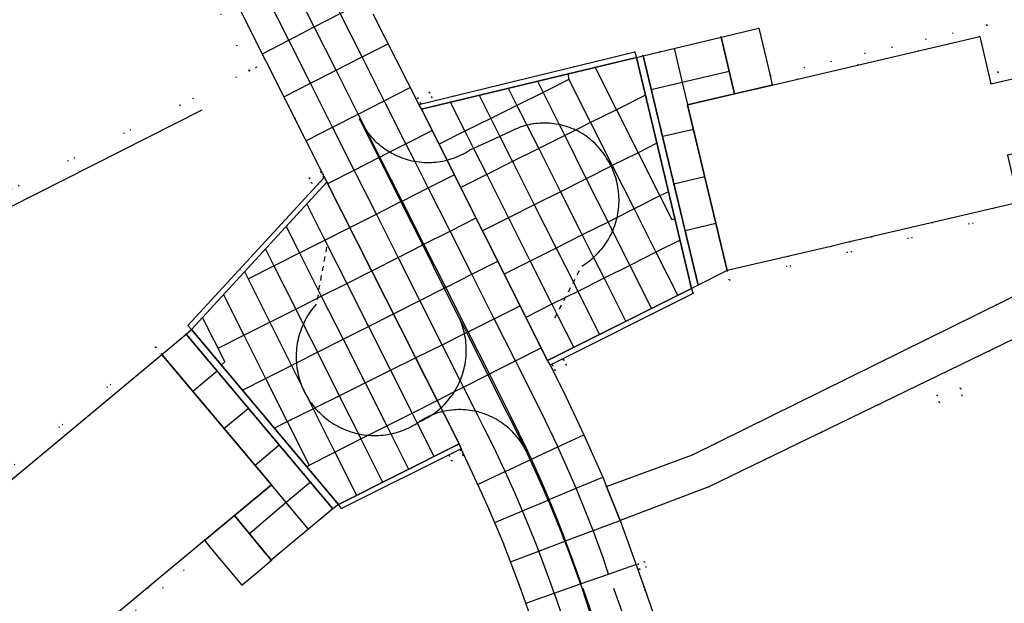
# Model space of a CAD drawing. Header units: metres. Extents: x 174791 to 179073, y 406431 to 409043.
# Tile 237 of 256: x 177631 to 177733, y 407248 to 407309. Entities that reach past the tile are written whole.
import ezdxf

# ---------------------------------------------------------------- set-up
doc = ezdxf.new("R2010")
doc.units = ezdxf.units.M
doc.linetypes.add('DOT', pattern=[6.35, 0, -6.35])
for name, color, linetype in [('panden', 254, 'Continuous'), ('scheiding_hek', 254, 'Continuous'), ('scheiding_muur', 254, 'Continuous'), ('terreindeelbegroeid', 254, 'DOT'), ('terreindeelonbegroeid', 254, 'DOT'), ('wegdeel_molgoot', 254, 'Continuous'), ('wegdeel_opstelplaats', 254, 'Continuous'), ('wegdeel_platform_vliegverkeer', 254, 'Continuous'), ('wegdeel_rijbaan', 254, 'Continuous'), ('wegdeel_rolbaan', 254, 'Continuous'), ('weginrichtingselement_markering_vliegtuigverharding', 254, 'Continuous'), ('weginrichtingselement_voeg_vliegtuigverharding', 254, 'Continuous')]:
    doc.layers.add(name, color=color, linetype=linetype)

msp = doc.modelspace()

# ---------------------------------------------------------------- linework, layer by layer
at = {"layer": 'panden'}
for points in [[(177704.463, 407282.817, 0), (177700.383, 407299.942, 0), (177705.242, 407301.076, 0), (177709.132, 407301.983, 0), (177730.572, 407306.986, 0), (177731.714, 407302.093, 0), (177735.015, 407302.859, 0), (177735.912, 407299.195, 0), (177736.81, 407295.529, 0), (177733.431, 407294.736, 0), (177734.573, 407289.843, 0), (177719.363, 407286.294, 0), (177718.194, 407286.021, 0), (177717.123, 407285.771, 0), (177715.175, 407285.317, 0)], [(177622.819, 407248.281, 0), (177624.877, 407250, 0), (177625.482, 407250.506, 0), (177622.266, 407254.366, 0), (177646.02, 407274.158, 0), (177657.352, 407260.685, 0), (177653.544, 407257.513, 0), (177650.469, 407254.951, 0), (177644.527, 407250, 0), (177633.535, 407240.842, 0), (177630.319, 407244.702, 0), (177627.712, 407242.536, 0), (177625.266, 407245.408, 0)]]:
    msp.add_polyline3d(points, close=True, dxfattribs=at)
at = {"layer": 'scheiding_hek'}
msp.add_polyline3d([(177650.183, 407299.389, 0), (177593.359, 407270.675, 0), (177605.905, 407237.423, 0)], dxfattribs=at)
at = {"layer": 'scheiding_muur'}
msp.add_line((177655.943, 407251.654), (177655.929, 407251.641), dxfattribs=at)
at = {"layer": 'terreindeelbegroeid'}
for points in [[(177734.777, 407303.832, 0), (177732.461, 407303.293, 0), (177731.319, 407308.187, 0), (177708.903, 407302.956, 0), (177707.749, 407307.852, 0), (177703.859, 407306.941, 0), (177695.782, 407305.014, 0), (177695.085, 407304.842, 0), (177694.941, 407305.401, 0), (177672.592, 407299.96, 0), (177667.891, 407309.279, 0), (177669.679, 407310.099, 0), (177676.943, 407313.777, 0), (177678.114, 407311.421, 0), (177713.444, 407328.971, 0), (177740.107, 407342.666, 0)], [(177630.49, 407314.573, 0), (177638.905, 407318.841, 0), (177639.149, 407318.381, 0), (177645.861, 407316.198, 0), (177651.233, 407314.414, 0), (177651.67, 407314.664, 0), (177656.866, 407304.357, 0), (177655.791, 407303.822, 0), (177655.075, 407303.466, 0), (177650.833, 407311.881, 0), (177650.481, 407312.556, 0), (177645.236, 407314.298, 0), (177638.53, 407316.479, 0), (177638.058, 407316.169, 0), (177631.391, 407312.787, 0), (177628.799, 407311.486, 0)], [(177628.799, 407311.486, 0), (177631.391, 407312.787, 0), (177638.058, 407316.169, 0), (177638.53, 407316.479, 0), (177645.236, 407314.298, 0), (177650.481, 407312.556, 0), (177650.833, 407311.881, 0), (177655.075, 407303.466, 0), (177647.901, 407299.897, 0), (177590.773, 407271.476, 0)], [(177604.836, 407234.953, 0), (177595.176, 407261.617, 0), (177590.773, 407271.476, 0), (177647.901, 407299.897, 0), (177655.075, 407303.466, 0), (177655.791, 407303.822, 0), (177656.866, 407304.357, 0), (177662.863, 407292.461, 0), (177648.728, 407277.136, 0), (177649.084, 407276.715, 0), (177648.536, 407276.248, 0), (177646.02, 407274.158, 0), (177645.38, 407274.926, 0), (177620.858, 407254.494, 0), (177624.075, 407250.633, 0), (177622.193, 407249.026, 0), (177622.819, 407248.281, 0)], [(177743.902, 407285.01, 0), (177700.901, 407263.763, 0), (177691.99, 407260.521, 0), (177691.606, 407261.474, 0), (177689.663, 407265.857, 0), (177687.512, 407270.382, 0), (177686.166, 407273.05, 0), (177700.947, 407280.445, 0), (177700.788, 407280.977, 0), (177701.46, 407281.308, 0), (177704.463, 407282.817, 0), (177704.69, 407281.843, 0), (177735.774, 407289.096, 0)], [(177698.127, 407243.647, 0), (177695.913, 407250, 0), (177693.404, 407257.009, 0), (177702.58, 407260.473, 0), (177745.493, 407281.259, 0)], [(177633.407, 407239.434, 0), (177651.109, 407254.183, 0), (177654.344, 407250.3, 0), (177655.929, 407251.641, 0), (177655.943, 407251.654, 0), (177657.37, 407252.861, 0), (177657.349, 407252.886, 0), (177663.706, 407258.199, 0), (177664.279, 407258.663, 0), (177664.603, 407258.23, 0), (177676.983, 407264.404, 0), (177679.062, 407259.881, 0), (177679.819, 407258.197, 0), (177680.554, 407256.504, 0), (177681.299, 407254.718, 0), (177682.05, 407252.839, 0), (177683.123, 407250, 0), (177683.671, 407248.471, 0), (177683.98, 407247.57, 0)]]:
    msp.add_polyline3d(points, dxfattribs=at)
for points in [[(177672.467, 407300.639, 0), (177672.733, 407300.101, 0), (177673.964, 407300.712, 0), (177673.697, 407301.249, 0)], [(177661.263, 407292.383, 0), (177661.531, 407291.846, 0), (177662.771, 407292.466, 0), (177662.503, 407293.003, 0)], [(177686.41, 407273.037, 0), (177686.678, 407272.5, 0), (177687.846, 407273.084, 0), (177687.577, 407273.621, 0)], [(177726.157, 407269.955, 0), (177726.387, 407269.19, 0), (177728.777, 407269.888, 0), (177728.581, 407270.653, 0)], [(177677.175, 407263.727, 0), (177676.916, 407264.268, 0), (177675.719, 407263.696, 0), (177675.978, 407263.155, 0)], [(177695.232, 407252.522, 0), (177695.409, 407251.949, 0), (177696.106, 407252.164, 0), (177695.93, 407252.738, 0)]]:
    msp.add_polyline3d(points, close=True, dxfattribs=at)
at = {"layer": 'terreindeelonbegroeid'}
for points in [[(177735.015, 407302.859, 0), (177731.714, 407302.093, 0), (177730.572, 407306.986, 0), (177709.132, 407301.983, 0), (177708.903, 407302.956, 0), (177731.319, 407308.187, 0), (177732.461, 407303.293, 0), (177734.777, 407303.832, 0)], [(177672.733, 407300.101, 0), (177672.467, 407300.639, 0), (177673.697, 407301.249, 0), (177673.964, 407300.712, 0)], [(177704.463, 407282.817, 0), (177715.175, 407285.317, 0), (177717.123, 407285.771, 0), (177718.194, 407286.021, 0), (177719.363, 407286.294, 0), (177734.573, 407289.843, 0), (177733.431, 407294.736, 0), (177736.81, 407295.529, 0), (177737.038, 407294.555, 0), (177734.632, 407293.991, 0), (177735.774, 407289.096, 0), (177704.69, 407281.843, 0)], [(177661.531, 407291.846, 0), (177661.263, 407292.383, 0), (177662.503, 407293.003, 0), (177662.771, 407292.466, 0)], [(177646.02, 407274.158, 0), (177622.266, 407254.366, 0), (177625.482, 407250.506, 0), (177624.877, 407250, 0), (177622.819, 407248.281, 0), (177622.193, 407249.026, 0), (177624.075, 407250.633, 0), (177620.858, 407254.494, 0), (177645.38, 407274.926, 0)], [(177686.678, 407272.5, 0), (177686.41, 407273.037, 0), (177687.577, 407273.621, 0), (177687.846, 407273.084, 0)], [(177726.387, 407269.19, 0), (177726.157, 407269.955, 0), (177728.581, 407270.653, 0), (177728.777, 407269.888, 0)], [(177677.175, 407263.727, 0), (177675.978, 407263.155, 0), (177675.719, 407263.696, 0), (177676.916, 407264.268, 0)], [(177651.109, 407254.183, 0), (177633.407, 407239.434, 0), (177630.19, 407243.295, 0), (177628.363, 407241.777, 0), (177627.712, 407242.536, 0), (177630.319, 407244.702, 0), (177633.535, 407240.842, 0), (177644.527, 407250, 0), (177650.469, 407254.951, 0)], [(177695.409, 407251.949, 0), (177695.232, 407252.522, 0), (177695.93, 407252.738, 0), (177696.106, 407252.164, 0)]]:
    msp.add_polyline3d(points, close=True, dxfattribs=at)
at = {"layer": 'wegdeel_molgoot'}
for points in [[(177695.085, 407304.842, 0), (177672.872, 407299.492, 0), (177672.592, 407299.96, 0), (177694.941, 407305.401, 0)], [(177663.103, 407291.965, 0), (177649.084, 407276.715, 0), (177648.728, 407277.136, 0), (177662.863, 407292.461, 0)], [(177686.166, 407273.05, 0), (177685.905, 407273.527, 0), (177700.788, 407280.977, 0), (177700.947, 407280.445, 0)], [(177676.983, 407264.404, 0), (177664.603, 407258.23, 0), (177664.279, 407258.663, 0), (177676.753, 407264.906, 0)]]:
    msp.add_polyline3d(points, close=True, dxfattribs=at)
at = {"layer": 'wegdeel_opstelplaats'}
for points in [[(177708.903, 407302.956, 0), (177709.132, 407301.983, 0), (177705.242, 407301.076, 0), (177703.859, 407306.941, 0), (177707.749, 407307.852, 0)], [(177656.851, 407253.492, 0), (177657.079, 407253.214, 0), (177657.264, 407252.99, 0), (177657.349, 407252.886, 0), (177657.37, 407252.861, 0), (177655.943, 407251.654, 0), (177655.929, 407251.641, 0), (177654.344, 407250.3, 0), (177651.109, 407254.183, 0), (177650.469, 407254.951, 0), (177653.544, 407257.513, 0)]]:
    msp.add_polyline3d(points, close=True, dxfattribs=at)
at = {"layer": 'wegdeel_platform_vliegverkeer'}
for points in [[(177705.242, 407301.076, 0), (177700.383, 407299.942, 0), (177704.463, 407282.817, 0), (177701.46, 407281.308, 0), (177695.782, 407305.014, 0), (177703.859, 407306.941, 0)], [(177700.788, 407280.977, 0), (177685.905, 407273.527, 0), (177672.872, 407299.492, 0), (177695.085, 407304.842, 0)], [(177701.46, 407281.308, 0), (177700.788, 407280.977, 0), (177695.085, 407304.842, 0), (177695.782, 407305.014, 0)], [(177676.753, 407264.906, 0), (177664.279, 407258.663, 0), (177649.084, 407276.715, 0), (177663.103, 407291.965, 0)], [(177663.706, 407258.199, 0), (177657.349, 407252.886, 0), (177657.264, 407252.99, 0), (177657.079, 407253.214, 0), (177656.851, 407253.492, 0), (177653.544, 407257.513, 0), (177657.352, 407260.685, 0), (177646.02, 407274.158, 0), (177648.536, 407276.248, 0)], [(177664.279, 407258.663, 0), (177663.706, 407258.199, 0), (177648.536, 407276.248, 0), (177649.084, 407276.715, 0)]]:
    msp.add_polyline3d(points, close=True, dxfattribs=at)
at = {"layer": 'wegdeel_rijbaan'}
msp.add_polyline3d([(177745.603, 407281.314, 0), (177745.493, 407281.259, 0), (177702.58, 407260.473, 0), (177693.404, 407257.009, 0), (177691.99, 407260.521, 0), (177700.901, 407263.763, 0), (177743.902, 407285.01, 0)], close=True, dxfattribs=at)
at = {"layer": 'wegdeel_rolbaan'}
for points in [[(177683.98, 407247.57, 0), (177683.671, 407248.471, 0), (177683.123, 407250, 0), (177682.05, 407252.839, 0), (177681.299, 407254.718, 0), (177680.554, 407256.504, 0), (177679.819, 407258.197, 0), (177679.062, 407259.881, 0), (177676.983, 407264.404, 0), (177676.753, 407264.906, 0), (177663.103, 407291.965, 0), (177662.863, 407292.461, 0), (177656.866, 407304.357, 0), (177651.67, 407314.664, 0), (177651.233, 407314.414, 0), (177645.861, 407316.198, 0), (177639.149, 407318.381, 0), (177638.905, 407318.841, 0), (177630.49, 407314.573, 0)], [(177667.891, 407309.279, 0), (177672.592, 407299.96, 0), (177672.872, 407299.492, 0), (177685.905, 407273.527, 0), (177686.166, 407273.05, 0), (177687.512, 407270.382, 0), (177689.663, 407265.857, 0), (177691.606, 407261.474, 0), (177691.99, 407260.521, 0), (177693.404, 407257.009, 0), (177695.913, 407250, 0), (177698.127, 407243.647, 0)]]:
    msp.add_polyline3d(points, dxfattribs=at)
at = {"layer": 'weginrichtingselement_markering_vliegtuigverharding'}
for p, q in [((177668.461, 407294.493), (177666.585, 407298.229)), ((177680.971, 407296.683), (177678.253, 407295.429)), ((177682.221, 407297.259), (177680.971, 407296.683)), ((177678.253, 407295.429), (177677.845, 407295.241)), ((177670.748, 407289.938), (177668.461, 407294.493)), ((177672.994, 407285.464), (177670.748, 407289.938)), ((177693.084, 407288.3), (177693.119, 407288.452)), ((177663.006, 407284.747), (177663.098, 407285.239)), ((177675.233, 407281.005), (177672.994, 407285.464)), ((177662.822, 407283.764), (177662.914, 407284.256)), ((177662.638, 407282.781), (177662.73, 407283.273)), ((177662.455, 407281.798), (177662.547, 407282.29)), ((177688.976, 407282.382), (177689.207, 407282.825)), ((177662.271, 407280.815), (177662.363, 407281.307)), ((177688.513, 407281.495), (177688.568, 407281.601)), ((177688.568, 407281.601), (177688.745, 407281.938)), ((177662.179, 407280.324), (177662.112, 407279.966)), ((177676.768, 407277.948), (177675.233, 407281.005)), ((177687.747, 407280.026), (177687.82, 407280.165)), ((177688.051, 407280.608), (177688.282, 407281.052)), ((177662.112, 407279.966), (177662.087, 407279.833)), ((177687.126, 407278.835), (177687.357, 407279.278)), ((177687.588, 407279.722), (177687.747, 407280.026)), ((177686.651, 407277.925), (177686.861, 407278.329)), ((177686.861, 407278.329), (177686.894, 407278.392)), ((177676.768, 407277.948), (177677.537, 407276.416)), ((177677.537, 407276.416), (177679.727, 407272.053)), ((177679.727, 407272.053), (177683.679, 407264.18)), ((177676.802, 407271.295), (177676.873, 407271.46)), ((177678.485, 407268.264), (177678.356, 407268.293)), ((177672.425, 407267.058), (177672.63, 407267.193)), ((177689.466, 407250), (177689.31, 407250.448))]:
    msp.add_line(p, q, dxfattribs=at)
for points in [[(177666.585, 407298.229, 0), (177666.569, 407298.259, 0), (177666.459, 407298.48, 0)], [(177666.459, 407298.48, 0), (177666.569, 407298.259, 0), (177666.585, 407298.229, 0)], [(177666.585, 407298.229, 0), (177666.686, 407298.04, 0), (177666.809, 407297.826, 0), (177666.939, 407297.615, 0), (177667.076, 407297.409, 0), (177667.219, 407297.207, 0), (177667.25, 407297.166, 0)], [(177683.77, 407297.832, 0), (177683.759, 407297.829, 0), (177683.532, 407297.768, 0), (177683.307, 407297.701, 0), (177683.085, 407297.626, 0), (177682.865, 407297.544, 0), (177682.647, 407297.456, 0), (177682.433, 407297.361, 0), (177682.221, 407297.259, 0)], [(177687.104, 407297.897, 0), (177687.018, 407297.915, 0), (177686.787, 407297.957, 0), (177686.555, 407297.991, 0), (177686.322, 407298.017, 0), (177686.088, 407298.037, 0), (177685.853, 407298.049, 0), (177685.619, 407298.054, 0), (177685.384, 407298.051, 0), (177685.149, 407298.041, 0), (177684.915, 407298.024, 0), (177684.682, 407297.999, 0), (177684.449, 407297.968, 0), (177684.218, 407297.929, 0), (177683.988, 407297.882, 0), (177683.77, 407297.832, 0)], [(177687.476, 407297.811, 0), (177687.248, 407297.867, 0), (177687.104, 407297.897, 0)], [(177688.799, 407297.329, 0), (177688.615, 407297.414, 0), (177688.393, 407297.508, 0), (177688.167, 407297.595, 0), (177687.939, 407297.674, 0), (177687.709, 407297.747, 0), (177687.476, 407297.811, 0)], [(177667.25, 407297.166, 0), (177667.368, 407297.01, 0), (177667.524, 407296.817, 0), (177667.685, 407296.629, 0), (177667.853, 407296.447, 0), (177668.025, 407296.27, 0), (177668.204, 407296.098, 0), (177668.388, 407295.932, 0), (177668.576, 407295.772, 0), (177668.77, 407295.618, 0), (177668.969, 407295.471, 0), (177669.172, 407295.329, 0), (177669.379, 407295.194, 0), (177669.588, 407295.067, 0)], [(177692.008, 407294.43, 0), (177691.88, 407294.635, 0), (177691.745, 407294.835, 0), (177691.604, 407295.031, 0), (177691.457, 407295.222, 0), (177691.303, 407295.409, 0), (177691.144, 407295.59, 0), (177690.979, 407295.767, 0), (177690.808, 407295.938, 0), (177690.632, 407296.103, 0), (177690.45, 407296.262, 0), (177690.264, 407296.416, 0), (177690.073, 407296.564, 0), (177689.877, 407296.705, 0), (177689.676, 407296.84, 0), (177689.472, 407296.968, 0), (177689.263, 407297.09, 0), (177689.051, 407297.205, 0), (177688.835, 407297.313, 0), (177688.799, 407297.329, 0)], [(177669.588, 407295.067, 0), (177669.806, 407294.944, 0), (177670.025, 407294.829, 0), (177670.248, 407294.721, 0), (177670.474, 407294.62, 0), (177670.703, 407294.526, 0), (177670.935, 407294.439, 0), (177671.169, 407294.36, 0), (177671.406, 407294.288, 0), (177671.645, 407294.224, 0), (177671.886, 407294.167, 0)], [(177675.515, 407294.227, 0), (177675.579, 407294.243, 0), (177675.819, 407294.31, 0), (177676.056, 407294.385, 0), (177676.291, 407294.467, 0), (177676.523, 407294.556, 0), (177676.752, 407294.653, 0), (177676.977, 407294.756, 0), (177677.2, 407294.867, 0), (177677.419, 407294.985, 0), (177677.634, 407295.11, 0), (177677.845, 407295.241, 0)], [(177692.48, 407293.596, 0), (177692.385, 407293.784, 0), (177692.266, 407294.003, 0), (177692.141, 407294.219, 0), (177692.008, 407294.43, 0)], [(177671.886, 407294.167, 0), (177672.13, 407294.117, 0), (177672.182, 407294.108, 0)], [(177672.182, 407294.108, 0), (177672.375, 407294.076, 0), (177672.621, 407294.042, 0), (177672.868, 407294.015, 0), (177673.116, 407293.997, 0), (177673.364, 407293.987, 0), (177673.613, 407293.984, 0), (177673.861, 407293.989, 0), (177674.11, 407294.002, 0), (177674.357, 407294.023, 0), (177674.604, 407294.051, 0), (177674.85, 407294.088, 0), (177675.095, 407294.132, 0), (177675.338, 407294.184, 0), (177675.515, 407294.227, 0)], [(177693.119, 407288.452, 0), (177693.166, 407288.697, 0), (177693.206, 407288.944, 0), (177693.238, 407289.191, 0), (177693.263, 407289.439, 0), (177693.279, 407289.688, 0), (177693.288, 407289.938, 0), (177693.289, 407290.187, 0), (177693.282, 407290.436, 0), (177693.268, 407290.686, 0), (177693.245, 407290.934, 0), (177693.215, 407291.182, 0), (177693.177, 407291.428, 0), (177693.132, 407291.674, 0), (177693.078, 407291.917, 0), (177693.018, 407292.159, 0), (177692.949, 407292.399, 0), (177692.873, 407292.637, 0), (177692.79, 407292.872, 0), (177692.7, 407293.105, 0), (177692.602, 407293.334, 0), (177692.497, 407293.561, 0), (177692.48, 407293.596, 0)], [(177692.621, 407286.9, 0), (177692.671, 407287.014, 0), (177692.764, 407287.247, 0), (177692.85, 407287.484, 0), (177692.929, 407287.722, 0), (177693, 407287.964, 0), (177693.063, 407288.207, 0), (177693.084, 407288.3, 0)], [(177690.656, 407284.172, 0), (177690.833, 407284.337, 0), (177691.012, 407284.514, 0), (177691.185, 407284.696, 0), (177691.352, 407284.884, 0), (177691.514, 407285.077, 0), (177691.669, 407285.275, 0), (177691.817, 407285.478, 0), (177691.96, 407285.685, 0), (177692.096, 407285.897, 0), (177692.225, 407286.113, 0), (177692.347, 407286.333, 0), (177692.462, 407286.556, 0), (177692.57, 407286.783, 0), (177692.621, 407286.9, 0)], [(177689.439, 407283.268, 0), (177689.652, 407283.402, 0), (177689.861, 407283.542, 0), (177690.065, 407283.688, 0), (177690.265, 407283.841, 0), (177690.459, 407284, 0), (177690.649, 407284.166, 0), (177690.656, 407284.172, 0)], [(177661.995, 407279.341, 0), (177661.83, 407279.151, 0), (177661.67, 407278.956, 0), (177661.517, 407278.755, 0), (177661.37, 407278.551, 0), (177661.23, 407278.341, 0), (177661.096, 407278.128, 0), (177660.968, 407277.91, 0), (177660.848, 407277.689, 0), (177660.734, 407277.464, 0), (177660.652, 407277.29, 0)], [(177660.652, 407277.29, 0), (177660.627, 407277.236, 0), (177660.528, 407277.004, 0), (177660.436, 407276.769, 0), (177660.351, 407276.532, 0), (177660.273, 407276.292, 0), (177660.203, 407276.05, 0), (177660.141, 407275.806, 0), (177660.086, 407275.56, 0), (177660.038, 407275.312, 0), (177659.999, 407275.063, 0), (177659.967, 407274.813, 0), (177659.943, 407274.562, 0), (177659.927, 407274.311, 0), (177659.918, 407274.059, 0), (177659.918, 407273.807, 0), (177659.925, 407273.555, 0), (177659.94, 407273.303, 0), (177659.942, 407273.278, 0)], [(177677.319, 407276.308, 0), (177677.315, 407276.326, 0), (177677.258, 407276.564, 0), (177677.194, 407276.801, 0), (177677.123, 407277.035, 0), (177677.045, 407277.267, 0), (177676.959, 407277.497, 0), (177676.867, 407277.724, 0), (177676.768, 407277.948, 0)], [(177676.873, 407271.46, 0), (177676.899, 407271.52, 0), (177676.989, 407271.748, 0), (177677.072, 407271.978, 0), (177677.148, 407272.211, 0), (177677.216, 407272.446, 0), (177677.278, 407272.683, 0), (177677.332, 407272.922, 0), (177677.379, 407273.163, 0), (177677.419, 407273.404, 0), (177677.451, 407273.647, 0), (177677.476, 407273.891, 0), (177677.493, 407274.135, 0), (177677.503, 407274.38, 0), (177677.506, 407274.625, 0), (177677.501, 407274.87, 0), (177677.488, 407275.115, 0), (177677.468, 407275.359, 0), (177677.441, 407275.602, 0), (177677.406, 407275.845, 0), (177677.364, 407276.086, 0), (177677.319, 407276.308, 0)], [(177659.942, 407273.278, 0), (177659.962, 407273.052, 0), (177659.993, 407272.802, 0), (177660.031, 407272.553, 0), (177660.077, 407272.305, 0), (177660.131, 407272.059, 0), (177660.192, 407271.814, 0), (177660.261, 407271.572, 0), (177660.337, 407271.331, 0), (177660.421, 407271.094, 0), (177660.485, 407270.928, 0)], [(177660.485, 407270.928, 0), (177660.512, 407270.859, 0), (177660.61, 407270.626, 0), (177660.715, 407270.397, 0), (177660.828, 407270.172, 0), (177660.947, 407269.95, 0), (177661.073, 407269.732, 0), (177661.136, 407269.63, 0)], [(177676.273, 407270.308, 0), (177676.338, 407270.412, 0), (177676.465, 407270.627, 0), (177676.584, 407270.846, 0), (177676.697, 407271.069, 0), (177676.802, 407271.295, 0)], [(177674.872, 407268.634, 0), (177674.922, 407268.679, 0), (177675.102, 407268.851, 0), (177675.278, 407269.029, 0), (177675.447, 407269.212, 0), (177675.611, 407269.4, 0), (177675.769, 407269.593, 0), (177675.921, 407269.791, 0), (177676.066, 407269.994, 0), (177676.206, 407270.201, 0), (177676.273, 407270.308, 0)], [(177661.136, 407269.63, 0), (177661.206, 407269.517, 0), (177661.346, 407269.307, 0), (177661.492, 407269.102, 0), (177661.644, 407268.901, 0), (177661.802, 407268.705, 0), (177661.862, 407268.635, 0)], [(177661.862, 407268.635, 0), (177661.967, 407268.514, 0), (177662.137, 407268.328, 0), (177662.313, 407268.147, 0)], [(177662.313, 407268.147, 0), (177662.494, 407267.972, 0), (177662.681, 407267.803, 0)], [(177672.63, 407267.193, 0), (177672.858, 407267.295, 0), (177673.082, 407267.403, 0), (177673.303, 407267.519, 0), (177673.521, 407267.642, 0), (177673.734, 407267.771, 0), (177673.841, 407267.84, 0)], [(177673.841, 407267.84, 0), (177673.677, 407267.769, 0), (177673.46, 407267.667, 0), (177673.247, 407267.558, 0), (177673.038, 407267.443, 0), (177672.832, 407267.321, 0), (177672.63, 407267.193, 0)], [(177673.841, 407267.84, 0), (177673.943, 407267.906, 0), (177674.149, 407268.049, 0), (177674.349, 407268.197, 0), (177674.545, 407268.352, 0), (177674.736, 407268.512, 0), (177674.872, 407268.634, 0)], [(177675.07, 407268.243, 0), (177675.033, 407268.235, 0), (177674.801, 407268.175, 0), (177674.571, 407268.108, 0), (177674.344, 407268.034, 0), (177674.119, 407267.953, 0), (177673.896, 407267.864, 0), (177673.841, 407267.84, 0)], [(177678.356, 407268.293, 0), (177678.12, 407268.337, 0), (177677.884, 407268.374, 0), (177677.647, 407268.403, 0), (177677.408, 407268.425, 0), (177677.17, 407268.44, 0), (177676.93, 407268.447, 0), (177676.691, 407268.447, 0), (177676.452, 407268.439, 0), (177676.213, 407268.423, 0), (177675.975, 407268.4, 0), (177675.738, 407268.37, 0), (177675.501, 407268.332, 0), (177675.266, 407268.287, 0), (177675.07, 407268.243, 0)], [(177683.679, 407264.18, 0), (177683.57, 407264.394, 0), (177683.453, 407264.604, 0), (177683.331, 407264.811, 0), (177683.202, 407265.013, 0), (177683.067, 407265.212, 0), (177682.925, 407265.406, 0), (177682.778, 407265.595, 0), (177682.624, 407265.78, 0), (177682.465, 407265.96, 0), (177682.3, 407266.135, 0), (177682.13, 407266.304, 0), (177681.955, 407266.469, 0), (177681.774, 407266.627, 0), (177681.589, 407266.78, 0), (177681.399, 407266.927, 0), (177681.204, 407267.067, 0), (177681.005, 407267.202, 0), (177680.802, 407267.33, 0), (177680.595, 407267.452, 0), (177680.384, 407267.567, 0), (177680.17, 407267.676, 0), (177679.953, 407267.778, 0), (177679.732, 407267.873, 0), (177679.509, 407267.961, 0), (177679.282, 407268.042, 0), (177679.054, 407268.115, 0), (177678.823, 407268.182, 0), (177678.59, 407268.241, 0), (177678.485, 407268.264, 0)], [(177662.681, 407267.803, 0), (177662.871, 407267.641, 0), (177663.066, 407267.485, 0), (177663.265, 407267.335, 0), (177663.469, 407267.192, 0), (177663.677, 407267.054, 0), (177663.89, 407266.924, 0), (177664.106, 407266.799, 0), (177664.326, 407266.682, 0), (177664.55, 407266.571, 0), (177664.777, 407266.467, 0), (177665.007, 407266.37, 0), (177665.239, 407266.28, 0), (177665.475, 407266.198, 0), (177665.713, 407266.122, 0), (177665.953, 407266.054, 0), (177666.195, 407265.994, 0), (177666.349, 407265.961, 0)], [(177669.699, 407265.949, 0), (177669.904, 407265.994, 0), (177670.146, 407266.055, 0), (177670.386, 407266.123, 0), (177670.624, 407266.198, 0), (177670.86, 407266.281, 0), (177671.093, 407266.371, 0), (177671.322, 407266.468, 0), (177671.549, 407266.572, 0), (177671.773, 407266.683, 0), (177671.993, 407266.8, 0), (177672.209, 407266.925, 0), (177672.425, 407267.058, 0)], [(177666.349, 407265.961, 0), (177666.439, 407265.941, 0), (177666.684, 407265.895, 0), (177666.93, 407265.857, 0), (177667.178, 407265.826, 0), (177667.365, 407265.809, 0)], [(177667.365, 407265.809, 0), (177667.426, 407265.804, 0), (177667.675, 407265.788, 0), (177667.925, 407265.781, 0), (177668.174, 407265.781, 0), (177668.424, 407265.788, 0), (177668.673, 407265.804, 0), (177668.921, 407265.827, 0), (177669.169, 407265.857, 0), (177669.415, 407265.895, 0), (177669.661, 407265.941, 0), (177669.699, 407265.949, 0)], [(177684.112, 407263.261, 0), (177684.105, 407263.276, 0), (177683.679, 407264.18, 0)], [(177685.963, 407259.11, 0), (177685.741, 407259.631, 0), (177685.342, 407260.547, 0), (177684.936, 407261.46, 0), (177684.524, 407262.369, 0), (177684.112, 407263.261, 0)], [(177687.269, 407255.938, 0), (177686.897, 407256.866, 0), (177686.519, 407257.79, 0), (177686.133, 407258.712, 0), (177685.963, 407259.11, 0)], [(177687.694, 407254.852, 0), (177687.6, 407255.096, 0), (177687.269, 407255.938, 0)], [(177689.31, 407250.448, 0), (177689.169, 407250.855, 0), (177688.867, 407251.707, 0), (177688.559, 407252.558, 0), (177688.245, 407253.406, 0), (177687.925, 407254.252, 0), (177687.694, 407254.852, 0)], [(177690.31, 407247.464, 0), (177689.894, 407248.734, 0), (177689.466, 407250, 0)]]:
    msp.add_polyline3d(points, dxfattribs=at)
at = {"layer": 'weginrichtingselement_voeg_vliegtuigverharding'}
for p, q in [((177669.419, 407306.251), (177669.447, 407306.265)), ((177671.701, 407301.726), (177671.739, 407301.745)), ((177696.624, 407301.497), (177696.586, 407301.488)), ((177696.067, 407300.964), (177696.018, 407300.939)), ((177673.972, 407297.3), (177672.872, 407299.492)), ((177700.994, 407297.376), (177697.811, 407296.653)), ((177671.267, 407295.923), (177673.972, 407297.3)), ((177674.686, 407295.878), (177673.972, 407297.3)), ((177669.588, 407295.067), (177671.267, 407295.923)), ((177674.686, 407295.878), (177674.671, 407295.87)), ((177675.515, 407294.227), (177674.686, 407295.878)), ((177697.247, 407295.989), (177697.206, 407295.968)), ((177665.914, 407293.196), (177668.461, 407294.493)), ((177668.461, 407294.493), (177668.571, 407294.549)), ((177668.571, 407294.549), (177669.588, 407295.067)), ((177676.935, 407291.397), (177675.515, 407294.227)), ((177663.206, 407291.816), (177665.914, 407293.196)), ((177698.955, 407291.767), (177702.144, 407292.55)), ((177679.182, 407286.921), (177676.935, 407291.397)), ((177698.894, 407291.752), (177698.955, 407291.767)), ((177698.441, 407290.983), (177698.402, 407290.963)), ((177658.872, 407287.383), (177658.879, 407287.37)), ((177703.305, 407287.676), (177700.115, 407286.924)), ((177679.182, 407286.921), (177679.173, 407286.916)), ((177700.115, 407286.924), (177700.101, 407286.921)), ((177699.625, 407285.974), (177699.597, 407285.96)), ((177683.075, 407279.165), (177681.421, 407282.458)), ((177683.665, 407277.982), (177683.075, 407279.165)), ((177650.234, 407277.945), (177652.55, 407273.382)), ((177685.905, 407273.527), (177683.668, 407277.983)), ((177651.853, 407274.784), (177654.514, 407276.128)), ((177652.173, 407273.045), (177652.164, 407273.037)), ((177652.55, 407273.382), (177652.173, 407273.045)), ((177651.752, 407272.422), (177649.24, 407270.33)), ((177651.783, 407272.448), (177651.752, 407272.422)), ((177654.354, 407270.454), (177656.754, 407271.666)), ((177654.341, 407270.447), (177654.354, 407270.454)), ((177652.453, 407266.509), (177654.965, 407268.577)), ((177675.07, 407268.243), (177674.872, 407268.634)), ((177676.753, 407264.906), (177675.07, 407268.243)), ((177657.647, 407266.542), (177658.991, 407267.21)), ((177657.624, 407266.531), (177657.647, 407266.542)), ((177658.177, 407264.766), (177655.678, 407262.675)), ((177660.983, 407262.551), (177661.245, 407262.719)), ((177661.384, 407260.962), (177658.892, 407258.85)), ((177657.352, 407260.685), (177657.341, 407260.698)), ((177658.892, 407258.85), (177657.352, 407260.685)), ((177658.892, 407258.85), (177655.098, 407255.634)), ((177661.185, 407256.116), (177658.892, 407258.85)), ((177692.222, 407251.452), (177692.217, 407251.466)), ((177686.58, 407249.491), (177688.032, 407250)), ((177683.671, 407248.471), (177686.58, 407249.491))]:
    msp.add_line(p, q, dxfattribs=at)
for points in [[(177692.217, 407251.466, 0), (177691.602, 407253.241, 0), (177690.608, 407255.953, 0), (177689.942, 407257.673, 0), (177688.861, 407260.324, 0), (177688.113, 407262.07, 0), (177686.974, 407264.6, 0), (177686.929, 407264.699, 0), (177686.108, 407266.437, 0), (177685.263, 407268.163, 0), (177682.576, 407273.492, 0), (177680.388, 407277.831, 0), (177678.067, 407282.437, 0), (177675.821, 407286.891, 0), (177673.567, 407291.362, 0), (177672.182, 407294.108, 0), (177671.267, 407295.923, 0), (177669.03, 407300.361, 0), (177666.746, 407304.891, 0), (177664.482, 407309.381, 0), (177662.22, 407313.868, 0), (177659.957, 407318.356, 0), (177657.69, 407322.852, 0), (177655.49, 407327.216, 0)], [(177689.366, 407250.479, 0), (177688.686, 407252.423, 0), (177687.773, 407254.881, 0), (177687.61, 407255.319, 0), (177686.857, 407257.235, 0), (177686.063, 407259.152, 0), (177685.709, 407260.006, 0), (177684.958, 407261.728, 0), (177684.232, 407263.318, 0), (177683.787, 407264.293, 0), (177682.977, 407265.988, 0), (177682.144, 407267.673, 0), (177679.891, 407272.135, 0), (177677.69, 407276.492, 0), (177675.375, 407281.076, 0), (177673.126, 407285.53, 0), (177670.869, 407289.999, 0), (177668.571, 407294.549, 0), (177667.25, 407297.166, 0), (177666.333, 407298.982, 0), (177664.043, 407303.516, 0), (177661.787, 407307.984, 0), (177659.516, 407312.482, 0)], [(177656.449, 407305.216, 0), (177659.148, 407306.615, 0), (177661.787, 407307.984, 0), (177664.482, 407309.381, 0), (177667.143, 407310.761, 0)], [(177686.403, 407250, 0), (177685.761, 407251.794, 0), (177684.992, 407253.83, 0), (177684.751, 407254.469, 0), (177684.047, 407256.24, 0), (177683.317, 407258.001, 0), (177682.51, 407259.871, 0), (177681.521, 407262.05, 0), (177681.247, 407262.654, 0), (177680.37, 407264.494, 0), (177679.465, 407266.32, 0), (177678.485, 407268.264, 0), (177677.214, 407270.784, 0), (177676.873, 407271.46, 0), (177675.008, 407275.16, 0), (177672.705, 407279.727, 0), (177670.459, 407284.183, 0), (177668.205, 407288.652, 0), (177665.914, 407293.196, 0), (177663.68, 407297.626, 0), (177661.391, 407302.166, 0), (177659.148, 407306.615, 0), (177656.873, 407311.127, 0)], [(177658.697, 407300.795, 0), (177661.391, 407302.166, 0), (177664.043, 407303.516, 0), (177666.746, 407304.891, 0), (177669.419, 407306.251, 0)], [(177698.977, 407305.776, 0), (177699.827, 407302.25, 0), (177700.378, 407299.964, 0)], [(177690.808, 407303.81, 0), (177693.017, 407299.438, 0), (177695.263, 407294.993, 0), (177697.522, 407290.522, 0), (177698.744, 407288.105, 0), (177699.119, 407288.185, 0)], [(177688.118, 407302.545, 0), (177685.439, 407301.215, 0), (177682.74, 407299.875, 0), (177680.038, 407298.535, 0), (177677.359, 407297.205, 0), (177674.686, 407295.878, 0)], [(177687.989, 407303.136, 0), (177688.118, 407302.545, 0), (177690.354, 407298.107, 0), (177692.597, 407293.655, 0), (177694.849, 407289.184, 0), (177697.103, 407284.711, 0), (177699.359, 407280.232, 0)], [(177704.686, 407303.392, 0), (177699.827, 407302.25, 0), (177696.624, 407301.497, 0)], [(177660.973, 407296.242, 0), (177663.68, 407297.626, 0), (177666.333, 407298.982, 0), (177669.03, 407300.361, 0), (177671.701, 407301.726, 0)], [(177681.838, 407301.664, 0), (177682.74, 407299.875, 0), (177683.77, 407297.832, 0), (177684.985, 407295.422, 0), (177687.233, 407290.962, 0), (177689.484, 407286.496, 0), (177690.656, 407284.172, 0), (177691.738, 407282.025, 0), (177693.989, 407277.56, 0)], [(177684.851, 407302.388, 0), (177685.439, 407301.215, 0), (177687.104, 407297.897, 0), (177687.672, 407296.766, 0), (177689.909, 407292.305, 0), (177692.153, 407287.833, 0), (177692.621, 407286.9, 0), (177694.399, 407283.357, 0), (177696.636, 407278.897, 0)], [(177696.018, 407300.939, 0), (177693.017, 407299.438, 0), (177690.354, 407298.107, 0), (177688.799, 407297.329, 0), (177687.672, 407296.766, 0), (177684.985, 407295.422, 0), (177682.286, 407294.073, 0), (177679.61, 407292.734, 0), (177676.935, 407291.397, 0)], [(177678.835, 407300.924, 0), (177680.038, 407298.535, 0), (177680.971, 407296.683, 0), (177682.286, 407294.073, 0), (177684.535, 407289.608, 0), (177686.784, 407285.143, 0), (177688.568, 407281.601, 0), (177689.036, 407280.671, 0), (177691.288, 407276.201, 0)], [(177675.852, 407300.2, 0), (177677.359, 407297.205, 0), (177678.253, 407295.429, 0), (177679.61, 407292.734, 0), (177681.86, 407288.265, 0), (177684.106, 407283.802, 0), (177686.357, 407279.33, 0), (177686.861, 407278.329, 0), (177688.605, 407274.864, 0)], [(177697.206, 407295.968, 0), (177695.263, 407294.993, 0), (177692.597, 407293.655, 0), (177692.48, 407293.596, 0), (177689.909, 407292.305, 0), (177687.233, 407290.962, 0), (177684.535, 407289.608, 0), (177681.86, 407288.265, 0), (177679.182, 407286.921, 0)], [(177654.955, 407281.957, 0), (177657.626, 407283.307, 0), (177660.259, 407284.637, 0), (177662.883, 407285.963, 0), (177665.471, 407287.271, 0), (177668.205, 407288.652, 0), (177670.748, 407289.938, 0), (177670.869, 407289.999, 0), (177673.567, 407291.362, 0), (177676.26, 407292.723, 0)], [(177674.872, 407268.634, 0), (177674.483, 407269.404, 0), (177672.266, 407273.8, 0), (177669.973, 407278.346, 0), (177667.725, 407282.802, 0), (177665.471, 407287.271, 0), (177663.103, 407291.965, 0)], [(177698.402, 407290.963, 0), (177697.522, 407290.522, 0), (177694.849, 407289.184, 0), (177693.084, 407288.3, 0), (177692.153, 407287.833, 0), (177689.484, 407286.496, 0), (177686.784, 407285.143, 0), (177684.106, 407283.802, 0), (177681.421, 407282.458, 0)], [(177661.016, 407289.661, 0), (177662.883, 407285.963, 0), (177665.138, 407281.495, 0), (177667.387, 407277.039, 0), (177669.672, 407272.512, 0), (177671.899, 407268.099, 0), (177672.425, 407267.058, 0), (177674.156, 407263.628, 0)], [(177654.514, 407276.128, 0), (177657.198, 407277.484, 0), (177659.875, 407278.836, 0), (177662.112, 407279.966, 0), (177662.516, 407280.17, 0), (177665.138, 407281.495, 0), (177667.725, 407282.802, 0), (177670.459, 407284.183, 0), (177672.994, 407285.464, 0), (177673.126, 407285.53, 0), (177675.821, 407286.891, 0), (177678.508, 407288.249, 0)], [(177658.879, 407287.37, 0), (177660.259, 407284.637, 0), (177662.516, 407280.17, 0), (177664.766, 407275.715, 0), (177667.043, 407271.207, 0), (177669.281, 407266.777, 0), (177669.699, 407265.949, 0), (177671.543, 407262.298, 0)], [(177681.421, 407282.458, 0), (177680.751, 407283.793, 0), (177679.182, 407286.921, 0)], [(177699.597, 407285.96, 0), (177697.103, 407284.711, 0), (177694.399, 407283.357, 0), (177691.738, 407282.025, 0), (177689.036, 407280.671, 0), (177687.747, 407280.026, 0), (177686.357, 407279.33, 0), (177683.668, 407277.983, 0)], [(177656.755, 407285.04, 0), (177657.626, 407283.307, 0), (177659.875, 407278.836, 0), (177660.652, 407277.29, 0), (177662.117, 407274.376, 0), (177664.376, 407269.883, 0), (177666.349, 407265.961, 0), (177666.615, 407265.431, 0), (177668.857, 407260.973, 0)], [(177656.754, 407271.666, 0), (177659.436, 407273.021, 0), (177659.942, 407273.278, 0), (177662.117, 407274.376, 0), (177664.766, 407275.715, 0), (177667.387, 407277.039, 0), (177669.973, 407278.346, 0), (177672.705, 407279.727, 0), (177675.233, 407281.005, 0), (177675.375, 407281.076, 0), (177678.067, 407282.437, 0), (177680.751, 407283.793, 0)], [(177654.607, 407282.651, 0), (177654.955, 407281.957, 0), (177657.198, 407277.484, 0), (177659.436, 407273.021, 0), (177660.485, 407270.928, 0), (177661.136, 407269.63, 0), (177661.68, 407268.545, 0), (177663.923, 407264.072, 0), (177666.158, 407259.615, 0)], [(177652.417, 407280.306, 0), (177654.514, 407276.128, 0), (177656.754, 407271.666, 0), (177658.991, 407267.21, 0), (177661.245, 407262.719, 0)], [(177658.991, 407267.21, 0), (177661.68, 407268.545, 0), (177661.862, 407268.635, 0), (177664.376, 407269.883, 0), (177667.043, 407271.207, 0), (177669.672, 407272.512, 0), (177672.266, 407273.8, 0), (177675.008, 407275.16, 0), (177677.319, 407276.308, 0), (177677.537, 407276.416, 0), (177677.69, 407276.492, 0), (177680.388, 407277.831, 0), (177683.075, 407279.165, 0)], [(177661.245, 407262.719, 0), (177663.923, 407264.072, 0), (177666.615, 407265.431, 0), (177667.365, 407265.809, 0), (177669.281, 407266.777, 0), (177671.899, 407268.099, 0), (177674.483, 407269.404, 0), (177676.273, 407270.308, 0), (177677.214, 407270.784, 0), (177679.727, 407272.053, 0), (177679.891, 407272.135, 0), (177682.576, 407273.492, 0), (177685.235, 407274.834, 0)], [(177678.674, 407260.719, 0), (177681.521, 407262.05, 0), (177684.112, 407263.261, 0), (177684.232, 407263.318, 0), (177686.974, 407264.6, 0), (177689.663, 407265.857, 0)], [(177680.445, 407256.798, 0), (177683.317, 407258.001, 0), (177685.963, 407259.11, 0), (177686.063, 407259.152, 0), (177688.861, 407260.324, 0), (177691.606, 407261.474, 0)], [(177682.088, 407252.733, 0), (177684.992, 407253.83, 0), (177687.694, 407254.852, 0), (177687.773, 407254.881, 0), (177690.608, 407255.953, 0), (177693.404, 407257.009, 0)], [(177688.032, 407250, 0), (177689.31, 407250.448, 0), (177692.217, 407251.466, 0), (177695.044, 407252.457, 0)], [(177686.581, 407249.488, 0), (177686.58, 407249.491, 0), (177686.403, 407250, 0)], [(177689.535, 407250, 0), (177690.909, 407246.117, 0), (177692.194, 407242.482, 0), (177692.477, 407241.67, 0), (177694.003, 407237.287, 0), (177695.651, 407232.553, 0), (177697.288, 407227.852, 0), (177698.949, 407223.079, 0), (177700.633, 407218.244, 0)], [(177692.729, 407250, 0), (177693.739, 407247.114, 0), (177695.3, 407242.658, 0), (177696.705, 407238.645, 0), (177696.835, 407238.272, 0), (177697.652, 407235.942, 0), (177698.494, 407233.535, 0), (177700.135, 407228.848, 0), (177701.805, 407224.081, 0), (177703.457, 407219.361, 0), (177704.27, 407217.04, 0), (177704.014, 407216.576, 0)], [(177686.581, 407249.488, 0), (177688.098, 407245.126, 0), (177689.646, 407240.68, 0), (177689.977, 407239.726, 0), (177691.169, 407236.301, 0), (177691.978, 407233.977, 0), (177692.814, 407231.573, 0), (177694.453, 407226.861, 0), (177696.115, 407222.085, 0)]]:
    msp.add_polyline3d(points, dxfattribs=at)

doc.saveas('drawing.dxf')
